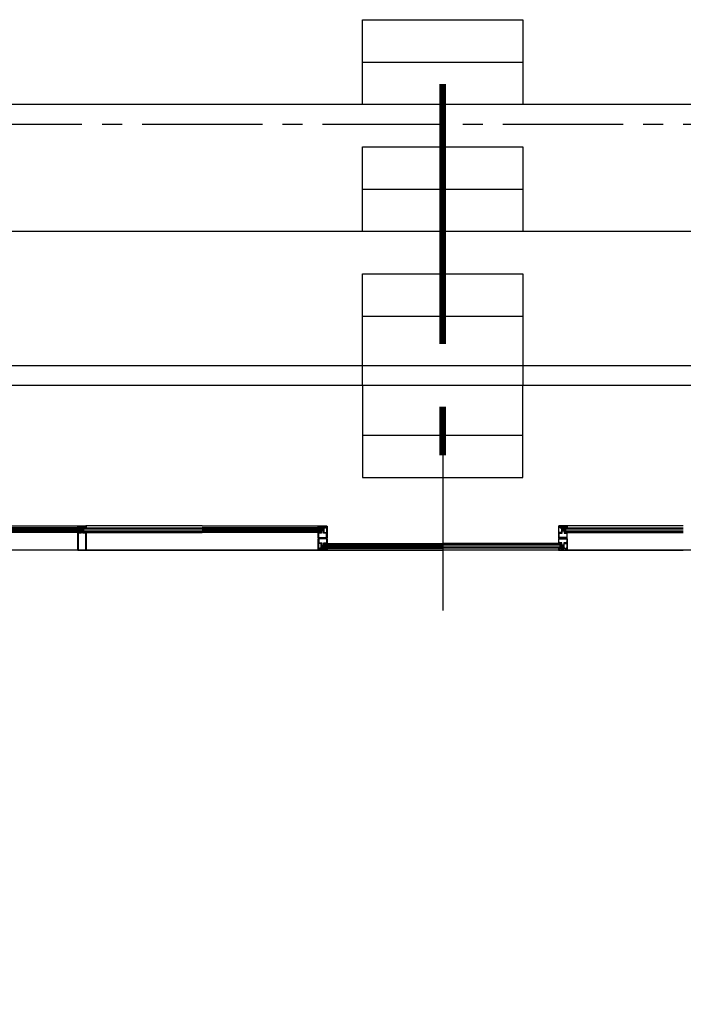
# Model space of a CAD drawing. Extents: x 2980 to 201049, y 2980 to 157420.
# Tile 32 of 78: x 105534 to 110500, y 21719 to 29083. Entities that reach past the tile are written whole.
import ezdxf

# ---------------------------------------------------------------- set-up
doc = ezdxf.new("R2010")
doc.units = 0
doc.header["$LTSCALE"] = 1200
doc.header["$PDMODE"] = 1
doc.header["$PDSIZE"] = 200
doc.linetypes.add('CENTER2', pattern=[1.125, 0.75, -0.125, 0.125, -0.125])
doc.layers.add('CIVIEL', color=8, linetype='CONTINUOUS')
doc.layers.add('STRAMIENLIJNEN', color=9, linetype='CENTER2')

msp = doc.modelspace()

# ---------------------------------------------------------------- linework, layer by layer
at = {"layer": 'CIVIEL'}
for p, q in [((108100, 28766.66667), (109300, 28766.66667)), ((156830, 28450), (97900, 28450)), ((108100, 27816.66667), (109300, 27816.66667)), ((156830, 27500), (97900, 27500)), ((108100, 26866.66667), (109300, 26866.66667)), ((125150, 26495), (97900, 26495)), ((125002, 26347), (97900, 26347)), ((108700, 26029), (108700, 24664)), ((108100, 25975.33333), (109300, 25975.33333)), ((105100, 25298), (105970.75, 25298)), ((105967.70952, 25283.5), (105100, 25283.5)), ((105988.85, 25277.6), (105988.85, 25283)), ((105988.85, 25249), (105988.85, 25277.6)), ((105988.85, 25277.6), (105990.85, 25277.6)), ((105990.85, 25277.6), (105991.35, 25277.05833)), ((105991.35, 25277.05833), (105990.85, 25276.51667)), ((105990.85, 25276.51667), (105991.35, 25275.975)), ((105991.35, 25275.975), (105990.85, 25275.43333)), ((105990.85, 25275.43333), (105991.35, 25274.89167)), ((105991.35, 25274.89167), (105990.85, 25274.35)), ((105993.85, 25276.6), (105994.35, 25277.6)), ((105994.35, 25276.6), (105993.85, 25276.6)), ((105994.35, 25277.6), (105997.75, 25277.6)), ((105994.35, 25274.35), (105994.35, 25276.6)), ((105997.75, 25277.6), (105997, 25277.1875)), ((105997, 25277.1875), (105997.75, 25276.775)), ((105997.75, 25276.775), (105997, 25276.3625)), ((105997, 25276.3625), (105997.75, 25275.95)), ((105997.75, 25275.95), (105997, 25275.5375)), ((105997, 25275.5375), (105997.75, 25275.125)), ((105997.75, 25275.125), (105997, 25274.7125)), ((105997, 25274.7125), (105997.75, 25274.3)), ((105997.75, 25274.3), (105997, 25273.8875)), ((105997, 25273.8875), (105997.75, 25273.475)), ((105997.75, 25273.475), (105997, 25273.0625)), ((105997, 25273.0625), (105997.75, 25272.65)), ((105997.75, 25272.65), (105997, 25272.2375)), ((105997, 25272.2375), (105997.75, 25271.825)), ((105997.75, 25271.825), (105997, 25271.4125)), ((105997, 25271.4125), (105997.75, 25271)), ((105997.75, 25271), (105997, 25270.5875)), ((105997, 25270.5875), (105997.75, 25270.175)), ((105997.75, 25270.175), (105997, 25269.7625)), ((105997, 25269.7625), (105997.75, 25269.35)), ((105997.75, 25269.35), (105997, 25268.9375)), ((105997, 25268.9375), (105997.75, 25268.525)), ((105997.75, 25268.525), (105997, 25268.1125)), ((105997, 25268.1125), (105997.75, 25267.7)), ((105997.75, 25267.7), (105997, 25267.2875)), ((105997, 25267.2875), (105997.75, 25266.875)), ((105997.75, 25266.875), (105997, 25266.4625)), ((105997, 25266.4625), (105997.75, 25266.05)), ((106003, 25277.1875), (106002.25, 25277.6)), ((106002.25, 25277.6), (106005.65, 25277.6)), ((106002.25, 25276.775), (106003, 25277.1875)), ((106003, 25276.3625), (106002.25, 25276.775)), ((106002.25, 25275.95), (106003, 25276.3625)), ((106003, 25275.5375), (106002.25, 25275.95)), ((106002.25, 25275.125), (106003, 25275.5375)), ((106003, 25274.7125), (106002.25, 25275.125)), ((106002.25, 25274.3), (106003, 25274.7125)), ((106003, 25273.8875), (106002.25, 25274.3)), ((106002.25, 25273.475), (106003, 25273.8875)), ((106003, 25273.0625), (106002.25, 25273.475)), ((106002.25, 25272.65), (106003, 25273.0625)), ((106003, 25272.2375), (106002.25, 25272.65)), ((106002.25, 25271.825), (106003, 25272.2375)), ((106003, 25271.4125), (106002.25, 25271.825)), ((106002.25, 25271), (106003, 25271.4125)), ((106003, 25270.5875), (106002.25, 25271)), ((106002.25, 25270.175), (106003, 25270.5875)), ((106003, 25269.7625), (106002.25, 25270.175)), ((106002.25, 25269.35), (106003, 25269.7625)), ((106003, 25268.9375), (106002.25, 25269.35)), ((106002.25, 25268.525), (106003, 25268.9375)), ((106003, 25268.1125), (106002.25, 25268.525)), ((106002.25, 25267.7), (106003, 25268.1125)), ((106003, 25267.2875), (106002.25, 25267.7)), ((106002.25, 25266.875), (106003, 25267.2875)), ((106003, 25266.4625), (106002.25, 25266.875)), ((106002.25, 25266.05), (106003, 25266.4625)), ((106005.65, 25277.6), (106006.15, 25276.6)), ((106006.15, 25276.6), (106005.65, 25276.6)), ((106005.65, 25276.6), (106005.65, 25274.35)), ((106008.65, 25277.05833), (106009.15, 25277.6)), ((106009.15, 25276.51667), (106008.65, 25277.05833)), ((106008.65, 25275.975), (106009.15, 25276.51667)), ((106009.15, 25275.43333), (106008.65, 25275.975)), ((106008.65, 25274.89167), (106009.15, 25275.43333)), ((106009.15, 25274.35), (106008.65, 25274.89167)), ((106009.15, 25277.6), (106011.15, 25277.6)), ((106011.15, 25277.6), (106011.15, 25283)), ((106011.15, 25277.6), (106011.15, 25249)), ((106016.5, 25279), (106016.5, 25280)), ((106900, 25298), (106029.25, 25298)), ((106032.29048, 25283.5), (106900, 25283.5)), ((106900, 25298), (107770.75, 25298)), ((107767.70952, 25283.5), (106900, 25283.5)), ((107788.85, 25277.6), (107788.85, 25283)), ((107788.85, 25249), (107788.85, 25277.6)), ((107788.85, 25277.6), (107790.85, 25277.6)), ((107790.85, 25277.6), (107791.35, 25277.05833)), ((107791.35, 25277.05833), (107790.85, 25276.51667)), ((107790.85, 25276.51667), (107791.35, 25275.975)), ((107791.35, 25275.975), (107790.85, 25275.43333)), ((107790.85, 25275.43333), (107791.35, 25274.89167)), ((107791.35, 25274.89167), (107790.85, 25274.35)), ((107793.85, 25276.6), (107794.35, 25277.6)), ((107794.35, 25276.6), (107793.85, 25276.6)), ((107794.35, 25277.6), (107797.75, 25277.6)), ((107794.35, 25274.35), (107794.35, 25276.6)), ((107797.75, 25277.6), (107797, 25277.1875)), ((107797, 25277.1875), (107797.75, 25276.775)), ((107797.75, 25276.775), (107797, 25276.3625)), ((107797, 25276.3625), (107797.75, 25275.95)), ((107797.75, 25275.95), (107797, 25275.5375)), ((107797, 25275.5375), (107797.75, 25275.125)), ((107797.75, 25275.125), (107797, 25274.7125)), ((107797, 25274.7125), (107797.75, 25274.3)), ((107797.75, 25274.3), (107797, 25273.8875)), ((107797, 25273.8875), (107797.75, 25273.475)), ((107797.75, 25273.475), (107797, 25273.0625)), ((107797, 25273.0625), (107797.75, 25272.65)), ((107797.75, 25272.65), (107797, 25272.2375)), ((107797, 25272.2375), (107797.75, 25271.825)), ((107797.75, 25271.825), (107797, 25271.4125)), ((107797, 25271.4125), (107797.75, 25271)), ((107797.75, 25271), (107797, 25270.5875)), ((107797, 25270.5875), (107797.75, 25270.175)), ((107797.75, 25270.175), (107797, 25269.7625)), ((107797, 25269.7625), (107797.75, 25269.35)), ((107797.75, 25269.35), (107797, 25268.9375)), ((107797, 25268.9375), (107797.75, 25268.525)), ((107797.75, 25268.525), (107797, 25268.1125)), ((107797, 25268.1125), (107797.75, 25267.7)), ((107797.75, 25267.7), (107797, 25267.2875)), ((107797, 25267.2875), (107797.75, 25266.875)), ((107797.75, 25266.875), (107797, 25266.4625)), ((107797, 25266.4625), (107797.75, 25266.05)), ((107803, 25277.1875), (107802.25, 25277.6)), ((107802.25, 25277.6), (107805.65, 25277.6)), ((107802.25, 25276.775), (107803, 25277.1875)), ((107803, 25276.3625), (107802.25, 25276.775)), ((107802.25, 25275.95), (107803, 25276.3625)), ((107803, 25275.5375), (107802.25, 25275.95)), ((107802.25, 25275.125), (107803, 25275.5375)), ((107803, 25274.7125), (107802.25, 25275.125)), ((107802.25, 25274.3), (107803, 25274.7125)), ((107803, 25273.8875), (107802.25, 25274.3)), ((107802.25, 25273.475), (107803, 25273.8875)), ((107803, 25273.0625), (107802.25, 25273.475)), ((107802.25, 25272.65), (107803, 25273.0625)), ((107803, 25272.2375), (107802.25, 25272.65)), ((107802.25, 25271.825), (107803, 25272.2375)), ((107803, 25271.4125), (107802.25, 25271.825)), ((107802.25, 25271), (107803, 25271.4125)), ((107803, 25270.5875), (107802.25, 25271)), ((107802.25, 25270.175), (107803, 25270.5875)), ((107803, 25269.7625), (107802.25, 25270.175)), ((107802.25, 25269.35), (107803, 25269.7625)), ((107803, 25268.9375), (107802.25, 25269.35)), ((107802.25, 25268.525), (107803, 25268.9375)), ((107803, 25268.1125), (107802.25, 25268.525)), ((107802.25, 25267.7), (107803, 25268.1125)), ((107803, 25267.2875), (107802.25, 25267.7)), ((107802.25, 25266.875), (107803, 25267.2875)), ((107803, 25266.4625), (107802.25, 25266.875)), ((107802.25, 25266.05), (107803, 25266.4625)), ((107805.65, 25277.6), (107806.15, 25276.6)), ((107806.15, 25276.6), (107805.65, 25276.6)), ((107805.65, 25276.6), (107805.65, 25274.35)), ((107808.65, 25277.05833), (107809.15, 25277.6)), ((107809.15, 25276.51667), (107808.65, 25277.05833)), ((107808.65, 25275.975), (107809.15, 25276.51667)), ((107809.15, 25275.43333), (107808.65, 25275.975)), ((107808.65, 25274.89167), (107809.15, 25275.43333)), ((107809.15, 25274.35), (107808.65, 25274.89167)), ((107809.15, 25277.6), (107811.15, 25277.6)), ((107811.15, 25277.6), (107811.15, 25283)), ((107811.15, 25277.6), (107811.15, 25249)), ((109588.85, 25277.6), (109588.85, 25283)), ((109588.85, 25277.6), (109588.85, 25249)), ((109590.85, 25277.6), (109588.85, 25277.6)), ((109591.35, 25277.05833), (109590.85, 25277.6)), ((109590.85, 25276.51667), (109591.35, 25277.05833)), ((109591.35, 25275.975), (109590.85, 25276.51667)), ((109590.85, 25275.43333), (109591.35, 25275.975)), ((109591.35, 25274.89167), (109590.85, 25275.43333)), ((109590.85, 25274.35), (109591.35, 25274.89167)), ((109594.35, 25277.6), (109593.85, 25276.6)), ((109593.85, 25276.6), (109594.35, 25276.6)), ((109597.75, 25277.6), (109594.35, 25277.6)), ((109594.35, 25276.6), (109594.35, 25274.35)), ((109597, 25277.1875), (109597.75, 25277.6)), ((109597.75, 25276.775), (109597, 25277.1875)), ((109597, 25276.3625), (109597.75, 25276.775)), ((109597.75, 25275.95), (109597, 25276.3625)), ((109597, 25275.5375), (109597.75, 25275.95)), ((109597.75, 25275.125), (109597, 25275.5375)), ((109597, 25274.7125), (109597.75, 25275.125)), ((109597.75, 25274.3), (109597, 25274.7125)), ((109597, 25273.8875), (109597.75, 25274.3)), ((109597.75, 25273.475), (109597, 25273.8875)), ((109597, 25273.0625), (109597.75, 25273.475)), ((109597.75, 25272.65), (109597, 25273.0625)), ((109597, 25272.2375), (109597.75, 25272.65)), ((109597.75, 25271.825), (109597, 25272.2375)), ((109597, 25271.4125), (109597.75, 25271.825)), ((109597.75, 25271), (109597, 25271.4125)), ((109597, 25270.5875), (109597.75, 25271)), ((109597.75, 25270.175), (109597, 25270.5875)), ((109597, 25269.7625), (109597.75, 25270.175)), ((109597.75, 25269.35), (109597, 25269.7625)), ((109597, 25268.9375), (109597.75, 25269.35)), ((109597.75, 25268.525), (109597, 25268.9375)), ((109597, 25268.1125), (109597.75, 25268.525)), ((109597.75, 25267.7), (109597, 25268.1125)), ((109597, 25267.2875), (109597.75, 25267.7)), ((109597.75, 25266.875), (109597, 25267.2875)), ((109597, 25266.4625), (109597.75, 25266.875)), ((109597.75, 25266.05), (109597, 25266.4625)), ((109602.25, 25277.6), (109603, 25277.1875)), ((109605.65, 25277.6), (109602.25, 25277.6)), ((109603, 25277.1875), (109602.25, 25276.775)), ((109602.25, 25276.775), (109603, 25276.3625)), ((109603, 25276.3625), (109602.25, 25275.95)), ((109602.25, 25275.95), (109603, 25275.5375)), ((109603, 25275.5375), (109602.25, 25275.125)), ((109602.25, 25275.125), (109603, 25274.7125)), ((109603, 25274.7125), (109602.25, 25274.3)), ((109602.25, 25274.3), (109603, 25273.8875)), ((109603, 25273.8875), (109602.25, 25273.475)), ((109602.25, 25273.475), (109603, 25273.0625)), ((109603, 25273.0625), (109602.25, 25272.65)), ((109602.25, 25272.65), (109603, 25272.2375)), ((109603, 25272.2375), (109602.25, 25271.825)), ((109602.25, 25271.825), (109603, 25271.4125)), ((109603, 25271.4125), (109602.25, 25271)), ((109602.25, 25271), (109603, 25270.5875)), ((109603, 25270.5875), (109602.25, 25270.175)), ((109602.25, 25270.175), (109603, 25269.7625)), ((109603, 25269.7625), (109602.25, 25269.35)), ((109602.25, 25269.35), (109603, 25268.9375)), ((109603, 25268.9375), (109602.25, 25268.525)), ((109602.25, 25268.525), (109603, 25268.1125)), ((109603, 25268.1125), (109602.25, 25267.7)), ((109602.25, 25267.7), (109603, 25267.2875)), ((109603, 25267.2875), (109602.25, 25266.875)), ((109602.25, 25266.875), (109603, 25266.4625)), ((109603, 25266.4625), (109602.25, 25266.05)), ((109606.15, 25276.6), (109605.65, 25277.6)), ((109605.65, 25276.6), (109606.15, 25276.6)), ((109605.65, 25274.35), (109605.65, 25276.6)), ((109609.15, 25277.6), (109608.65, 25277.05833)), ((109608.65, 25277.05833), (109609.15, 25276.51667)), ((109609.15, 25276.51667), (109608.65, 25275.975)), ((109608.65, 25275.975), (109609.15, 25275.43333)), ((109609.15, 25275.43333), (109608.65, 25274.89167)), ((109608.65, 25274.89167), (109609.15, 25274.35)), ((109611.15, 25277.6), (109609.15, 25277.6)), ((109611.15, 25277.6), (109611.15, 25283)), ((109611.15, 25249), (109611.15, 25277.6)), ((110500, 25298), (109629.25, 25298)), ((109632.29048, 25283.5), (110500, 25283.5)), ((105968.25, 25249), (105100, 25249)), ((105968.25, 25115.6), (105968.25, 25249)), ((105968.25, 25249), (105970.25, 25249)), ((105970.25, 25249), (105970.75, 25248.45833)), ((105970.75, 25248.45833), (105970.25, 25247.91667)), ((105970.25, 25247.91667), (105970.75, 25247.375)), ((105970.75, 25247.375), (105970.25, 25246.83333)), ((105970.25, 25246.83333), (105970.75, 25246.29167)), ((105970.75, 25246.29167), (105970.25, 25245.75)), ((105973.25, 25248), (105973.75, 25249)), ((105973.75, 25248), (105973.25, 25248)), ((105973.75, 25249), (105988.85, 25249)), ((105973.75, 25245.75), (105973.75, 25248)), ((106011.15, 25249), (106026.25, 25249)), ((106026.25, 25249), (106026.75, 25248)), ((106026.75, 25248), (106026.25, 25248)), ((106026.25, 25248), (106026.25, 25245.75)), ((106029.25, 25248.45833), (106029.75, 25249)), ((106029.75, 25247.91667), (106029.25, 25248.45833)), ((106029.25, 25247.375), (106029.75, 25247.91667)), ((106029.75, 25246.83333), (106029.25, 25247.375)), ((106029.25, 25246.29167), (106029.75, 25246.83333)), ((106029.75, 25245.75), (106029.25, 25246.29167)), ((106029.75, 25249), (106031.75, 25249)), ((106031.75, 25249), (106900, 25249)), ((106031.75, 25249), (106031.75, 25115.6)), ((107768.25, 25249), (106900, 25249)), ((107768.25, 25209.3), (107768.25, 25249)), ((107768.25, 25249), (107770.25, 25249)), ((107831.75, 25209.3), (107768.25, 25209.3)), ((107770.25, 25249), (107770.75, 25248.45833)), ((107770.75, 25248.45833), (107770.25, 25247.91667)), ((107770.25, 25247.91667), (107770.75, 25247.375)), ((107770.75, 25247.375), (107770.25, 25246.83333)), ((107770.25, 25246.83333), (107770.75, 25246.29167)), ((107770.75, 25246.29167), (107770.25, 25245.75)), ((107770.25, 25204.3), (107833.75, 25204.3)), ((107770.25, 25164.6), (107770.25, 25204.3)), ((107773.25, 25248), (107773.75, 25249)), ((107773.75, 25248), (107773.25, 25248)), ((107773.75, 25249), (107788.85, 25249)), ((107773.75, 25245.75), (107773.75, 25248)), ((107811.15, 25249), (107826.25, 25249)), ((107826.25, 25249), (107826.75, 25248)), ((107826.75, 25248), (107826.25, 25248)), ((107826.25, 25248), (107826.25, 25245.75)), ((107829.25, 25248.45833), (107829.75, 25249)), ((107829.75, 25247.91667), (107829.25, 25248.45833)), ((107829.25, 25247.375), (107829.75, 25247.91667)), ((107829.75, 25246.83333), (107829.25, 25247.375)), ((107829.25, 25246.29167), (107829.75, 25246.83333)), ((107829.75, 25245.75), (107829.25, 25246.29167)), ((107829.75, 25249), (107831.75, 25249)), ((107831.75, 25249), (107831.75, 25209.3)), ((107833.75, 25204.3), (107833.75, 25164.6)), ((109629.75, 25204.3), (109566.25, 25204.3)), ((109566.25, 25204.3), (109566.25, 25164.6)), ((109568.25, 25249), (109568.25, 25209.3)), ((109570.25, 25249), (109568.25, 25249)), ((109568.25, 25209.3), (109631.75, 25209.3)), ((109570.75, 25248.45833), (109570.25, 25249)), ((109570.25, 25247.91667), (109570.75, 25248.45833)), ((109570.75, 25247.375), (109570.25, 25247.91667)), ((109570.25, 25246.83333), (109570.75, 25247.375)), ((109570.75, 25246.29167), (109570.25, 25246.83333)), ((109570.25, 25245.75), (109570.75, 25246.29167)), ((109573.75, 25249), (109573.25, 25248)), ((109573.25, 25248), (109573.75, 25248)), ((109588.85, 25249), (109573.75, 25249)), ((109573.75, 25248), (109573.75, 25245.75)), ((109626.25, 25249), (109611.15, 25249)), ((109626.75, 25248), (109626.25, 25249)), ((109626.25, 25248), (109626.75, 25248)), ((109626.25, 25245.75), (109626.25, 25248)), ((109629.75, 25249), (109629.25, 25248.45833)), ((109629.25, 25248.45833), (109629.75, 25247.91667)), ((109629.75, 25247.91667), (109629.25, 25247.375)), ((109629.25, 25247.375), (109629.75, 25246.83333)), ((109629.75, 25246.83333), (109629.25, 25246.29167)), ((109629.25, 25246.29167), (109629.75, 25245.75)), ((109631.75, 25249), (109629.75, 25249)), ((109629.75, 25164.6), (109629.75, 25204.3)), ((109631.75, 25209.3), (109631.75, 25249)), ((109631.75, 25249), (110500, 25249)), ((106031.75, 25115.6), (105100, 25115.6)), ((105968.25, 25115.6), (106900, 25115.6)), ((106031.75, 25115.6), (105968.25, 25115.6)), ((106900, 25115.6), (107772.75, 25115.6)), ((107833.75, 25115.6), (106900, 25115.6)), ((107772.25, 25164.6), (107770.25, 25164.6)), ((107770.25, 25115.6), (108700, 25115.6)), ((107772.25, 25167.85), (107772.75, 25167.30833)), ((107772.75, 25167.30833), (107772.25, 25166.76667)), ((107772.25, 25166.76667), (107772.75, 25166.225)), ((107772.75, 25166.225), (107772.25, 25165.68333)), ((107772.25, 25165.68333), (107772.75, 25165.14167)), ((107772.75, 25165.14167), (107772.25, 25164.6)), ((107775.25, 25165.6), (107775.75, 25165.6)), ((107775.75, 25164.6), (107775.25, 25165.6)), ((107775.75, 25165.6), (107775.75, 25167.85)), ((107790.85, 25164.6), (107775.75, 25164.6)), ((107790.85, 25136), (107790.85, 25164.6)), ((107790.85, 25136), (107790.85, 25130.6)), ((107792.85, 25136), (107790.85, 25136)), ((107792.85, 25139.25), (107793.35, 25138.70833)), ((107793.35, 25138.70833), (107792.85, 25138.16667)), ((107792.85, 25138.16667), (107793.35, 25137.625)), ((107793.35, 25137.625), (107792.85, 25137.08333)), ((107792.85, 25137.08333), (107793.35, 25136.54167)), ((107793.35, 25136.54167), (107792.85, 25136)), ((107795.85, 25137), (107796.35, 25137)), ((107796.35, 25136), (107795.85, 25137)), ((107796.35, 25137), (107796.35, 25139.25)), ((107799.75, 25136), (107796.35, 25136)), ((107799.75, 25147.55), (107799, 25147.1375)), ((107799, 25147.1375), (107799.75, 25146.725)), ((107799.75, 25146.725), (107799, 25146.3125)), ((107799, 25146.3125), (107799.75, 25145.9)), ((107799.75, 25145.9), (107799, 25145.4875)), ((107799, 25145.4875), (107799.75, 25145.075)), ((107799.75, 25145.075), (107799, 25144.6625)), ((107799, 25144.6625), (107799.75, 25144.25)), ((107799.75, 25144.25), (107799, 25143.8375)), ((107799, 25143.8375), (107799.75, 25143.425)), ((107799.75, 25143.425), (107799, 25143.0125)), ((107799, 25143.0125), (107799.75, 25142.6)), ((107799.75, 25142.6), (107799, 25142.1875)), ((107799, 25142.1875), (107799.75, 25141.775)), ((107799.75, 25141.775), (107799, 25141.3625)), ((107799, 25141.3625), (107799.75, 25140.95)), ((107799.75, 25140.95), (107799, 25140.5375)), ((107799, 25140.5375), (107799.75, 25140.125)), ((107799.75, 25140.125), (107799, 25139.7125)), ((107799, 25139.7125), (107799.75, 25139.3)), ((107799.75, 25139.3), (107799, 25138.8875)), ((107799, 25138.8875), (107799.75, 25138.475)), ((107799.75, 25138.475), (107799, 25138.0625)), ((107799, 25138.0625), (107799.75, 25137.65)), ((107799.75, 25137.65), (107799, 25137.2375)), ((107799, 25137.2375), (107799.75, 25136.825)), ((107799.75, 25136.825), (107799, 25136.4125)), ((107799, 25136.4125), (107799.75, 25136)), ((107805, 25147.1375), (107804.25, 25147.55)), ((107804.25, 25146.725), (107805, 25147.1375)), ((107805, 25146.3125), (107804.25, 25146.725)), ((107804.25, 25145.9), (107805, 25146.3125)), ((107805, 25145.4875), (107804.25, 25145.9)), ((107804.25, 25145.075), (107805, 25145.4875)), ((107805, 25144.6625), (107804.25, 25145.075)), ((107804.25, 25144.25), (107805, 25144.6625)), ((107805, 25143.8375), (107804.25, 25144.25)), ((107804.25, 25143.425), (107805, 25143.8375)), ((107805, 25143.0125), (107804.25, 25143.425)), ((107804.25, 25142.6), (107805, 25143.0125)), ((107805, 25142.1875), (107804.25, 25142.6)), ((107804.25, 25141.775), (107805, 25142.1875)), ((107805, 25141.3625), (107804.25, 25141.775)), ((107804.25, 25140.95), (107805, 25141.3625)), ((107805, 25140.5375), (107804.25, 25140.95)), ((107804.25, 25140.125), (107805, 25140.5375)), ((107805, 25139.7125), (107804.25, 25140.125)), ((107804.25, 25139.3), (107805, 25139.7125)), ((107805, 25138.8875), (107804.25, 25139.3)), ((107804.25, 25138.475), (107805, 25138.8875)), ((107805, 25138.0625), (107804.25, 25138.475)), ((107804.25, 25137.65), (107805, 25138.0625)), ((107805, 25137.2375), (107804.25, 25137.65)), ((107804.25, 25136.825), (107805, 25137.2375)), ((107805, 25136.4125), (107804.25, 25136.825)), ((107804.25, 25136), (107805, 25136.4125)), ((107807.65, 25136), (107804.25, 25136)), ((107807.65, 25139.25), (107807.65, 25137)), ((107808.15, 25137), (107807.65, 25136)), ((107807.65, 25137), (107808.15, 25137)), ((107810.65, 25138.70833), (107811.15, 25139.25)), ((107811.15, 25138.16667), (107810.65, 25138.70833)), ((107810.65, 25137.625), (107811.15, 25138.16667)), ((107811.15, 25137.08333), (107810.65, 25137.625)), ((107810.65, 25136.54167), (107811.15, 25137.08333)), ((107811.15, 25136), (107810.65, 25136.54167)), ((107813.15, 25136), (107811.15, 25136)), ((107813.15, 25164.6), (107813.15, 25136)), ((107828.25, 25164.6), (107813.15, 25164.6)), ((107813.15, 25136), (107813.15, 25130.6)), ((107828.25, 25167.85), (107828.25, 25165.6)), ((107828.75, 25165.6), (107828.25, 25164.6)), ((107828.25, 25165.6), (107828.75, 25165.6)), ((107831.25, 25167.30833), (107831.75, 25167.85)), ((107831.75, 25166.76667), (107831.25, 25167.30833)), ((107831.25, 25166.225), (107831.75, 25166.76667)), ((107831.75, 25165.68333), (107831.25, 25166.225)), ((107831.25, 25165.14167), (107831.75, 25165.68333)), ((107831.75, 25164.6), (107831.25, 25165.14167)), ((107833.75, 25164.6), (107831.75, 25164.6)), ((107833.75, 25164.6), (108700, 25164.6)), ((107834.29048, 25130.1), (108700, 25130.1)), ((109566.25, 25164.6), (108700, 25164.6)), ((109565.70952, 25130.1), (108700, 25130.1)), ((109629.75, 25115.6), (108700, 25115.6)), ((109566.25, 25164.6), (109568.25, 25164.6)), ((109566.25, 25115.6), (110500, 25115.6)), ((109568.75, 25167.30833), (109568.25, 25167.85)), ((109568.25, 25166.76667), (109568.75, 25167.30833)), ((109568.75, 25166.225), (109568.25, 25166.76667)), ((109568.25, 25165.68333), (109568.75, 25166.225)), ((109568.75, 25165.14167), (109568.25, 25165.68333)), ((109568.25, 25164.6), (109568.75, 25165.14167)), ((109571.75, 25165.6), (109571.25, 25165.6)), ((109571.25, 25165.6), (109571.75, 25164.6)), ((109571.75, 25167.85), (109571.75, 25165.6)), ((109571.75, 25164.6), (109586.85, 25164.6)), ((109586.85, 25164.6), (109586.85, 25136)), ((109586.85, 25136), (109588.85, 25136)), ((109586.85, 25136), (109586.85, 25130.6)), ((109589.35, 25138.70833), (109588.85, 25139.25)), ((109588.85, 25138.16667), (109589.35, 25138.70833)), ((109589.35, 25137.625), (109588.85, 25138.16667)), ((109588.85, 25137.08333), (109589.35, 25137.625)), ((109589.35, 25136.54167), (109588.85, 25137.08333)), ((109588.85, 25136), (109589.35, 25136.54167)), ((109592.35, 25137), (109591.85, 25137)), ((109591.85, 25137), (109592.35, 25136)), ((109592.35, 25139.25), (109592.35, 25137)), ((109592.35, 25136), (109595.75, 25136)), ((109595, 25147.1375), (109595.75, 25147.55)), ((109595.75, 25146.725), (109595, 25147.1375)), ((109595, 25146.3125), (109595.75, 25146.725)), ((109595.75, 25145.9), (109595, 25146.3125)), ((109595, 25145.4875), (109595.75, 25145.9)), ((109595.75, 25145.075), (109595, 25145.4875)), ((109595, 25144.6625), (109595.75, 25145.075)), ((109595.75, 25144.25), (109595, 25144.6625)), ((109595, 25143.8375), (109595.75, 25144.25)), ((109595.75, 25143.425), (109595, 25143.8375)), ((109595, 25143.0125), (109595.75, 25143.425)), ((109595.75, 25142.6), (109595, 25143.0125)), ((109595, 25142.1875), (109595.75, 25142.6)), ((109595.75, 25141.775), (109595, 25142.1875)), ((109595, 25141.3625), (109595.75, 25141.775)), ((109595.75, 25140.95), (109595, 25141.3625)), ((109595, 25140.5375), (109595.75, 25140.95)), ((109595.75, 25140.125), (109595, 25140.5375)), ((109595, 25139.7125), (109595.75, 25140.125)), ((109595.75, 25139.3), (109595, 25139.7125)), ((109595, 25138.8875), (109595.75, 25139.3)), ((109595.75, 25138.475), (109595, 25138.8875)), ((109595, 25138.0625), (109595.75, 25138.475)), ((109595.75, 25137.65), (109595, 25138.0625)), ((109595, 25137.2375), (109595.75, 25137.65)), ((109595.75, 25136.825), (109595, 25137.2375)), ((109595, 25136.4125), (109595.75, 25136.825)), ((109595.75, 25136), (109595, 25136.4125)), ((109600.25, 25147.55), (109601, 25147.1375)), ((109601, 25147.1375), (109600.25, 25146.725)), ((109600.25, 25146.725), (109601, 25146.3125)), ((109601, 25146.3125), (109600.25, 25145.9)), ((109600.25, 25145.9), (109601, 25145.4875)), ((109601, 25145.4875), (109600.25, 25145.075)), ((109600.25, 25145.075), (109601, 25144.6625)), ((109601, 25144.6625), (109600.25, 25144.25)), ((109600.25, 25144.25), (109601, 25143.8375)), ((109601, 25143.8375), (109600.25, 25143.425)), ((109600.25, 25143.425), (109601, 25143.0125)), ((109601, 25143.0125), (109600.25, 25142.6)), ((109600.25, 25142.6), (109601, 25142.1875)), ((109601, 25142.1875), (109600.25, 25141.775)), ((109600.25, 25141.775), (109601, 25141.3625)), ((109601, 25141.3625), (109600.25, 25140.95)), ((109600.25, 25140.95), (109601, 25140.5375)), ((109601, 25140.5375), (109600.25, 25140.125)), ((109600.25, 25140.125), (109601, 25139.7125)), ((109601, 25139.7125), (109600.25, 25139.3)), ((109600.25, 25139.3), (109601, 25138.8875)), ((109601, 25138.8875), (109600.25, 25138.475)), ((109600.25, 25138.475), (109601, 25138.0625)), ((109601, 25138.0625), (109600.25, 25137.65)), ((109600.25, 25137.65), (109601, 25137.2375)), ((109601, 25137.2375), (109600.25, 25136.825)), ((109600.25, 25136.825), (109601, 25136.4125)), ((109601, 25136.4125), (109600.25, 25136)), ((109600.25, 25136), (109603.65, 25136)), ((109603.65, 25137), (109603.65, 25139.25)), ((109603.65, 25136), (109604.15, 25137)), ((109604.15, 25137), (109603.65, 25137)), ((109607.15, 25139.25), (109606.65, 25138.70833)), ((109606.65, 25138.70833), (109607.15, 25138.16667)), ((109607.15, 25138.16667), (109606.65, 25137.625)), ((109606.65, 25137.625), (109607.15, 25137.08333)), ((109607.15, 25137.08333), (109606.65, 25136.54167)), ((109606.65, 25136.54167), (109607.15, 25136)), ((109607.15, 25136), (109609.15, 25136)), ((109609.15, 25164.6), (109624.25, 25164.6)), ((109609.15, 25136), (109609.15, 25164.6)), ((109609.15, 25136), (109609.15, 25130.6)), ((109624.25, 25165.6), (109624.25, 25167.85)), ((109624.25, 25164.6), (109624.75, 25165.6)), ((109624.75, 25165.6), (109624.25, 25165.6)), ((109627.75, 25167.85), (109627.25, 25167.30833)), ((109627.25, 25167.30833), (109627.75, 25166.76667)), ((109627.75, 25166.76667), (109627.25, 25166.225)), ((109627.25, 25166.225), (109627.75, 25165.68333)), ((109627.75, 25165.68333), (109627.25, 25165.14167)), ((109627.25, 25165.14167), (109627.75, 25164.6)), ((110500, 25115.6), (109627.25, 25115.6)), ((109627.75, 25164.6), (109629.75, 25164.6))]:
    msp.add_line(p, q, dxfattribs=at)
for points in [[(108100, 28450), (108100, 29083.33333), (109300, 29083.33333), (109300, 28450)], [(108100, 27500), (108100, 28133.33333), (109300, 28133.33333), (109300, 27500)], [(108100, 26347), (108100, 27183.33333), (109300, 27183.33333), (109300, 26347)], [(108100, 26347), (108100, 25658.66667), (109300, 25658.66667), (109300, 26347)], [(105100, 25272), (105983.5, 25272), (105983.5, 25280), (105100, 25280)], [(105100, 25254), (105983.5, 25254), (105983.5, 25260), (105100, 25260)], [(106900, 25272), (106016.5, 25272), (106016.5, 25280), (106900, 25280)], [(106900, 25254), (106016.5, 25254), (106016.5, 25260), (106900, 25260)], [(106900, 25272), (107783.5, 25272), (107783.5, 25280), (106900, 25280)], [(106900, 25254), (107783.5, 25254), (107783.5, 25260), (106900, 25260)], [(110500, 25272), (109616.5, 25272), (109616.5, 25280), (110500, 25280)], [(110500, 25254), (109616.5, 25254), (109616.5, 25260), (110500, 25260)], [(108700, 25159.6), (107818.5, 25159.6), (107818.5, 25153.6), (108700, 25153.6)], [(108700, 25141.6), (107818.5, 25141.6), (107818.5, 25133.6), (108700, 25133.6)], [(108700, 25159.6), (109581.5, 25159.6), (109581.5, 25153.6), (108700, 25153.6)], [(108700, 25141.6), (109581.5, 25141.6), (109581.5, 25133.6), (108700, 25133.6)]]:
    msp.add_lwpolyline(points, dxfattribs=at)
at = {"layer": 'CIVIEL', "const_width": 50}
for points in [[(108700, 26658.88754), (108700, 28602.72408)], [(108700, 25824.08856), (108700, 26188.75523)]]:
    msp.add_lwpolyline(points, dxfattribs=at)
at = {"layer": 'CIVIEL'}
for points in [[(105978.72305, 25280.30462), (105978.72305, 25280.30462, -0.4142135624), (105978.8428, 25280.63727), (105981.40498, 25281.843), (105981.40498, 25282), (105979.97719, 25282), (105975.86555, 25280.06511, -0.4142135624), (105975.20024, 25280.30462), (105975.20024, 25280.30462, -0.4142135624), (105975.32, 25280.63727), (105977.80298, 25281.80573, 0.8963954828), (105977.7707, 25281.89975), (105969.50442, 25280.03797, -0.4142135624), (105968.90678, 25280.41589), (105968.87382, 25280.56222, -0.4142135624), (105968.9494, 25280.68175), (105972.64234, 25281.5135), (105972.64234, 25281.75), (105970.62313, 25281.75), (105963.01466, 25280.03637, -0.8693059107), (105962.73474, 25280.77748), (105967.70952, 25283.5), (105968.25, 25283.5, 0.4142135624), (105968.75, 25283), (105974.75, 25283), (105974.75, 25284.25), (105973.78986, 25284.25), (105973.78986, 25284.62065), (105974.75, 25285.7032), (105978.75, 25285.7032), (105979.71014, 25284.62065), (105979.71014, 25284.25), (105978.75, 25284.25), (105978.75, 25283), (105983.5, 25283), (105983.5, 25282), (105979.38836, 25280.06511, -0.4142135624)], [(106031.75, 25283.5, -0.4142135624), (106031.25, 25283), (106031.16956, 25283, -0.3394542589), (106030.6866, 25283.37059), (106030.25, 25285, -1), (106030.25, 25288), (106030.25, 25295, 0.4142135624), (106028.75, 25296.5), (105971.25, 25296.5, 0.4142135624), (105969.75, 25295), (105969.75, 25288, -1), (105969.75, 25285), (105969.3134, 25283.37059, -0.3394542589), (105968.83044, 25283), (105968.75, 25283, -0.4142135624), (105968.25, 25283.5), (105968.25, 25295.5, -0.4142135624), (105970.75, 25298), (106029.25, 25298, -0.4142135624), (106031.75, 25295.5)], [(106020.75, 25283), (106020.75, 25284), (106019.75, 25284), (106019.75, 25286), (106026.75, 25286), (106026.75, 25284), (106025.75, 25284), (106025.75, 25283), (106030.32977, 25283, 0.493145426), (106030.66784, 25283.44059), (106030.25, 25285, -0.767326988), (106029.5, 25287.79904), (106028.58245, 25291.22339, 0.7103886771), (106024.6286, 25291.51519, 0.4075403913), (106024.878, 25290.86221, -0.8043780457), (106024.25, 25288), (106017.75, 25288), (106017.75, 25285.6099, -0.4732848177), (106017.15194, 25285.11961), (106006, 25286), (105994, 25286), (105982.84806, 25285.11961, -0.4732848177), (105982.25, 25285.6099), (105982.25, 25288), (105975.75, 25288, -0.8043780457), (105975.122, 25290.86221, 0.4075403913), (105975.3714, 25291.51519, 0.7103886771), (105971.41755, 25291.22339), (105970.5, 25287.79904, -0.767326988), (105969.75, 25285), (105969.33216, 25283.44059, 0.493145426), (105969.67023, 25283), (105974.25, 25283), (105974.25, 25284), (105973.25, 25284), (105973.25, 25286), (105980.25, 25286), (105980.25, 25284), (105979.25, 25284), (105979.25, 25283)], [(106021.27695, 25280.30462), (106021.27695, 25280.30462, 0.4142135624), (106021.1572, 25280.63727), (106018.59502, 25281.843), (106018.59502, 25282), (106020.02281, 25282), (106024.13445, 25280.06511, 0.4142135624), (106024.79976, 25280.30462), (106024.79976, 25280.30462, 0.4142135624), (106024.68, 25280.63727), (106022.19702, 25281.80573, -0.8963954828), (106022.2293, 25281.89975), (106030.49558, 25280.03797, 0.4142135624), (106031.09322, 25280.41589), (106031.12618, 25280.56222, 0.4142135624), (106031.0506, 25280.68175), (106027.35766, 25281.5135), (106027.35766, 25281.75), (106029.37687, 25281.75), (106036.98534, 25280.03637, 0.8693059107), (106037.26526, 25280.77748), (106032.29048, 25283.5), (106031.75, 25283.5, -0.4142135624), (106031.25, 25283), (106025.25, 25283), (106025.25, 25284.25), (106026.21014, 25284.25), (106026.21014, 25284.62065), (106025.25, 25285.7032), (106021.25, 25285.7032), (106020.28986, 25284.62065), (106020.28986, 25284.25), (106021.25, 25284.25), (106021.25, 25283), (106016.5, 25283), (106016.5, 25282), (106020.61164, 25280.06511, 0.4142135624)], [(107778.72305, 25280.30462), (107778.72305, 25280.30462, -0.4142135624), (107778.8428, 25280.63727), (107781.40498, 25281.843), (107781.40498, 25282), (107779.97719, 25282), (107775.86555, 25280.06511, -0.4142135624), (107775.20024, 25280.30462), (107775.20024, 25280.30462, -0.4142135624), (107775.32, 25280.63727), (107777.80298, 25281.80573, 0.8963954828), (107777.7707, 25281.89975), (107769.50442, 25280.03797, -0.4142135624), (107768.90678, 25280.41589), (107768.87382, 25280.56222, -0.4142135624), (107768.9494, 25280.68175), (107772.64234, 25281.5135), (107772.64234, 25281.75), (107770.62313, 25281.75), (107763.01466, 25280.03637, -0.8693059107), (107762.73474, 25280.77748), (107767.70952, 25283.5), (107768.25, 25283.5, 0.4142135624), (107768.75, 25283), (107774.75, 25283), (107774.75, 25284.25), (107773.78986, 25284.25), (107773.78986, 25284.62065), (107774.75, 25285.7032), (107778.75, 25285.7032), (107779.71014, 25284.62065), (107779.71014, 25284.25), (107778.75, 25284.25), (107778.75, 25283), (107783.5, 25283), (107783.5, 25282), (107779.38836, 25280.06511, -0.4142135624)], [(107831.75, 25283.5, -0.4142135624), (107831.25, 25283), (107831.16956, 25283, -0.3394542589), (107830.6866, 25283.37059), (107830.25, 25285, -1), (107830.25, 25288), (107830.25, 25295, 0.4142135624), (107828.75, 25296.5), (107771.25, 25296.5, 0.4142135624), (107769.75, 25295), (107769.75, 25288, -1), (107769.75, 25285), (107769.3134, 25283.37059, -0.3394542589), (107768.83044, 25283), (107768.75, 25283, -0.4142135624), (107768.25, 25283.5), (107768.25, 25295.5, -0.4142135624), (107770.75, 25298), (107829.25, 25298, -0.4142135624), (107831.75, 25295.5)], [(107820.75, 25283), (107820.75, 25284), (107819.75, 25284), (107819.75, 25286), (107826.75, 25286), (107826.75, 25284), (107825.75, 25284), (107825.75, 25283), (107830.32977, 25283, 0.493145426), (107830.66784, 25283.44059), (107830.25, 25285, -0.767326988), (107829.5, 25287.79904), (107828.58245, 25291.22339, 0.7103886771), (107824.6286, 25291.51519, 0.4075403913), (107824.878, 25290.86221, -0.8043780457), (107824.25, 25288), (107817.75, 25288), (107817.75, 25285.6099, -0.4732848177), (107817.15194, 25285.11961), (107806, 25286), (107794, 25286), (107782.84806, 25285.11961, -0.4732848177), (107782.25, 25285.6099), (107782.25, 25288), (107775.75, 25288, -0.8043780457), (107775.122, 25290.86221, 0.4075403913), (107775.3714, 25291.51519, 0.7103886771), (107771.41755, 25291.22339), (107770.5, 25287.79904, -0.767326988), (107769.75, 25285), (107769.33216, 25283.44059, 0.493145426), (107769.67023, 25283), (107774.25, 25283), (107774.25, 25284), (107773.25, 25284), (107773.25, 25286), (107780.25, 25286), (107780.25, 25284), (107779.25, 25284), (107779.25, 25283)], [(109568.25, 25283.5, 0.4142135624), (109568.75, 25283), (109568.83044, 25283, 0.3394542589), (109569.3134, 25283.37059), (109569.75, 25285, 1), (109569.75, 25288), (109569.75, 25295, -0.4142135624), (109571.25, 25296.5), (109628.75, 25296.5, -0.4142135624), (109630.25, 25295), (109630.25, 25288, 1), (109630.25, 25285), (109630.6866, 25283.37059, 0.3394542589), (109631.16956, 25283), (109631.25, 25283, 0.4142135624), (109631.75, 25283.5), (109631.75, 25295.5, 0.4142135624), (109629.25, 25298), (109570.75, 25298, 0.4142135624), (109568.25, 25295.5)], [(109579.25, 25283), (109579.25, 25284), (109580.25, 25284), (109580.25, 25286), (109573.25, 25286), (109573.25, 25284), (109574.25, 25284), (109574.25, 25283), (109569.67023, 25283, -0.493145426), (109569.33216, 25283.44059), (109569.75, 25285, 0.767326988), (109570.5, 25287.79904), (109571.41755, 25291.22339, -0.7103886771), (109575.3714, 25291.51519, -0.4075403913), (109575.122, 25290.86221, 0.8043780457), (109575.75, 25288), (109582.25, 25288), (109582.25, 25285.6099, 0.4732848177), (109582.84806, 25285.11961), (109594, 25286), (109606, 25286), (109617.15194, 25285.11961, 0.4732848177), (109617.75, 25285.6099), (109617.75, 25288), (109624.25, 25288, 0.8043780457), (109624.878, 25290.86221, -0.4075403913), (109624.6286, 25291.51519, -0.7103886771), (109628.58245, 25291.22339), (109629.5, 25287.79904, 0.767326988), (109630.25, 25285), (109630.66784, 25283.44059, -0.493145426), (109630.32977, 25283), (109625.75, 25283), (109625.75, 25284), (109626.75, 25284), (109626.75, 25286), (109619.75, 25286), (109619.75, 25284), (109620.75, 25284), (109620.75, 25283)], [(109621.27695, 25280.30462), (109621.27695, 25280.30462, 0.4142135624), (109621.1572, 25280.63727), (109618.59502, 25281.843), (109618.59502, 25282), (109620.02281, 25282), (109624.13445, 25280.06511, 0.4142135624), (109624.79976, 25280.30462), (109624.79976, 25280.30462, 0.4142135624), (109624.68, 25280.63727), (109622.19702, 25281.80573, -0.8963954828), (109622.2293, 25281.89975), (109630.49558, 25280.03797, 0.4142135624), (109631.09322, 25280.41589), (109631.12618, 25280.56222, 0.4142135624), (109631.0506, 25280.68175), (109627.35766, 25281.5135), (109627.35766, 25281.75), (109629.37687, 25281.75), (109636.98534, 25280.03637, 0.8693059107), (109637.26526, 25280.77748), (109632.29048, 25283.5), (109631.75, 25283.5, -0.4142135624), (109631.25, 25283), (109625.25, 25283), (109625.25, 25284.25), (109626.21014, 25284.25), (109626.21014, 25284.62065), (109625.25, 25285.7032), (109621.25, 25285.7032), (109620.28986, 25284.62065), (109620.28986, 25284.25), (109621.25, 25284.25), (109621.25, 25283), (109616.5, 25283), (109616.5, 25282), (109620.61164, 25280.06511, 0.4142135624)], [(105971.90304, 25244.9258), (105973.64572, 25246.66848, 0.8549657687), (105973.27668, 25247.17534), (105972.25, 25246.64957), (105972.25, 25249), (105976.25, 25249), (105976.25, 25254), (105968.25, 25254), (105968.25, 25249), (105971, 25249), (105971, 25247.375), (105970.75, 25247.375), (105970.75, 25245.4034, 0.6681786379)], [(106028.09696, 25244.9258), (106026.35428, 25246.66848, -0.8549657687), (106026.72332, 25247.17534), (106027.75, 25246.64957), (106027.75, 25249), (106023.75, 25249), (106023.75, 25254), (106031.75, 25254), (106031.75, 25249), (106029, 25249), (106029, 25247.375), (106029.25, 25247.375), (106029.25, 25245.4034, -0.6681786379)], [(107771.90304, 25244.9258), (107773.64572, 25246.66848, 0.8549657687), (107773.27668, 25247.17534), (107772.25, 25246.64957), (107772.25, 25249), (107776.25, 25249), (107776.25, 25254), (107768.25, 25254), (107768.25, 25249), (107771, 25249), (107771, 25247.375), (107770.75, 25247.375), (107770.75, 25245.4034, 0.6681786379)], [(109628.09696, 25244.9258), (109626.35428, 25246.66848, -0.8549657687), (109626.72332, 25247.17534), (109627.75, 25246.64957), (109627.75, 25249), (109623.75, 25249), (109623.75, 25254), (109631.75, 25254), (109631.75, 25249), (109629, 25249), (109629, 25247.375), (109629.25, 25247.375), (109629.25, 25245.4034, -0.6681786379)], [(150520, 21613), (150520, 25115.6), (95243, 25115.6), (95243, 21100), (109255, 21100), (109255, 15935), (102801, 15935), (102801, 8400.72681, 0.0377363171), (125100, 10826.92883), (125100, 13650), (124650, 13650), (124650, 14150), (125150, 14150), (125150, 13800), (135100, 13800), (135100, 21613)], [(107770.25, 25130.1, -0.4142135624), (107770.75, 25130.6), (107770.83044, 25130.6, -0.3394542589), (107771.3134, 25130.22941), (107771.75, 25128.6, -1), (107771.75, 25125.6), (107771.75, 25118.6, 0.4142135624), (107773.25, 25117.1), (107830.75, 25117.1, 0.4142135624), (107832.25, 25118.6), (107832.25, 25125.6, -1), (107832.25, 25128.6), (107832.6866, 25130.22941, -0.3394542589), (107833.16956, 25130.6), (107833.25, 25130.6, -0.4142135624), (107833.75, 25130.1), (107833.75, 25118.1, -0.4142135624), (107831.25, 25115.6), (107772.75, 25115.6, -0.4142135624), (107770.25, 25118.1)], [(107781.25, 25130.6), (107781.25, 25129.6), (107782.25, 25129.6), (107782.25, 25127.6), (107775.25, 25127.6), (107775.25, 25129.6), (107776.25, 25129.6), (107776.25, 25130.6), (107771.67023, 25130.6, 0.493145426), (107771.33216, 25130.15941), (107771.75, 25128.6, -0.767326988), (107772.5, 25125.80096), (107773.41755, 25122.37661, 0.7103886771), (107777.3714, 25122.08481, 0.4075403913), (107777.122, 25122.73779, -0.8043780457), (107777.75, 25125.6), (107784.25, 25125.6), (107784.25, 25127.9901, -0.4732848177), (107784.84806, 25128.48039), (107796, 25127.6), (107808, 25127.6), (107819.15194, 25128.48039, -0.4732848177), (107819.75, 25127.9901), (107819.75, 25125.6), (107826.25, 25125.6, -0.8043780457), (107826.878, 25122.73779, 0.4075403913), (107826.6286, 25122.08481, 0.7103886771), (107830.58245, 25122.37661), (107831.5, 25125.80096, -0.767326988), (107832.25, 25128.6), (107832.66784, 25130.15941, 0.493145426), (107832.32977, 25130.6), (107827.75, 25130.6), (107827.75, 25129.6), (107828.75, 25129.6), (107828.75, 25127.6), (107821.75, 25127.6), (107821.75, 25129.6), (107822.75, 25129.6), (107822.75, 25130.6)], [(107823.27695, 25133.29538), (107823.27695, 25133.29538, -0.4142135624), (107823.1572, 25132.96273), (107820.59502, 25131.757), (107820.59502, 25131.6), (107822.02281, 25131.6), (107826.13445, 25133.53489, -0.4142135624), (107826.79976, 25133.29538), (107826.79976, 25133.29538, -0.4142135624), (107826.68, 25132.96273), (107824.19702, 25131.79427, 0.8963954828), (107824.2293, 25131.70025), (107832.49558, 25133.56203, -0.4142135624), (107833.09322, 25133.18411), (107833.12618, 25133.03778, -0.4142135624), (107833.0506, 25132.91825), (107829.35766, 25132.0865), (107829.35766, 25131.85), (107831.37687, 25131.85), (107838.98534, 25133.56363, -0.8693059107), (107839.26526, 25132.82252), (107834.29048, 25130.1), (107833.75, 25130.1, 0.4142135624), (107833.25, 25130.6), (107827.25, 25130.6), (107827.25, 25129.35), (107828.21014, 25129.35), (107828.21014, 25128.97935), (107827.25, 25127.8968), (107823.25, 25127.8968), (107822.28986, 25128.97935), (107822.28986, 25129.35), (107823.25, 25129.35), (107823.25, 25130.6), (107818.5, 25130.6), (107818.5, 25131.6), (107822.61164, 25133.53489, -0.4142135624)], [(107830.09696, 25168.6742), (107828.35428, 25166.93152, 0.8549657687), (107828.72332, 25166.42466), (107829.75, 25166.95043), (107829.75, 25164.6), (107825.75, 25164.6), (107825.75, 25159.6), (107833.75, 25159.6), (107833.75, 25164.6), (107831, 25164.6), (107831, 25166.225), (107831.25, 25166.225), (107831.25, 25168.1966, 0.6681786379)], [(109576.72305, 25133.29538), (109576.72305, 25133.29538, 0.4142135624), (109576.8428, 25132.96273), (109579.40498, 25131.757), (109579.40498, 25131.6), (109577.97719, 25131.6), (109573.86555, 25133.53489, 0.4142135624), (109573.20024, 25133.29538), (109573.20024, 25133.29538, 0.4142135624), (109573.32, 25132.96273), (109575.80298, 25131.79427, -0.8963954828), (109575.7707, 25131.70025), (109567.50442, 25133.56203, 0.4142135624), (109566.90678, 25133.18411), (109566.87382, 25133.03778, 0.4142135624), (109566.9494, 25132.91825), (109570.64234, 25132.0865), (109570.64234, 25131.85), (109568.62313, 25131.85), (109561.01466, 25133.56363, 0.8693059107), (109560.73474, 25132.82252), (109565.70952, 25130.1), (109566.25, 25130.1, -0.4142135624), (109566.75, 25130.6), (109572.75, 25130.6), (109572.75, 25129.35), (109571.78986, 25129.35), (109571.78986, 25128.97935), (109572.75, 25127.8968), (109576.75, 25127.8968), (109577.71014, 25128.97935), (109577.71014, 25129.35), (109576.75, 25129.35), (109576.75, 25130.6), (109581.5, 25130.6), (109581.5, 25131.6), (109577.38836, 25133.53489, 0.4142135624)], [(109569.90304, 25168.6742), (109571.64572, 25166.93152, -0.8549657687), (109571.27668, 25166.42466), (109570.25, 25166.95043), (109570.25, 25164.6), (109574.25, 25164.6), (109574.25, 25159.6), (109566.25, 25159.6), (109566.25, 25164.6), (109569, 25164.6), (109569, 25166.225), (109568.75, 25166.225), (109568.75, 25168.1966, -0.6681786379)], [(109629.75, 25130.1, 0.4142135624), (109629.25, 25130.6), (109629.16956, 25130.6, 0.3394542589), (109628.6866, 25130.22941), (109628.25, 25128.6, 1), (109628.25, 25125.6), (109628.25, 25118.6, -0.4142135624), (109626.75, 25117.1), (109569.25, 25117.1, -0.4142135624), (109567.75, 25118.6), (109567.75, 25125.6, 1), (109567.75, 25128.6), (109567.3134, 25130.22941, 0.3394542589), (109566.83044, 25130.6), (109566.75, 25130.6, 0.4142135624), (109566.25, 25130.1), (109566.25, 25118.1, 0.4142135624), (109568.75, 25115.6), (109627.25, 25115.6, 0.4142135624), (109629.75, 25118.1)], [(109618.75, 25130.6), (109618.75, 25129.6), (109617.75, 25129.6), (109617.75, 25127.6), (109624.75, 25127.6), (109624.75, 25129.6), (109623.75, 25129.6), (109623.75, 25130.6), (109628.32977, 25130.6, -0.493145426), (109628.66784, 25130.15941), (109628.25, 25128.6, 0.767326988), (109627.5, 25125.80096), (109626.58245, 25122.37661, -0.7103886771), (109622.6286, 25122.08481, -0.4075403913), (109622.878, 25122.73779, 0.8043780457), (109622.25, 25125.6), (109615.75, 25125.6), (109615.75, 25127.9901, 0.4732848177), (109615.15194, 25128.48039), (109604, 25127.6), (109592, 25127.6), (109580.84806, 25128.48039, 0.4732848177), (109580.25, 25127.9901), (109580.25, 25125.6), (109573.75, 25125.6, 0.8043780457), (109573.122, 25122.73779, -0.4075403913), (109573.3714, 25122.08481, -0.7103886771), (109569.41755, 25122.37661), (109568.5, 25125.80096, 0.767326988), (109567.75, 25128.6), (109567.33216, 25130.15941, -0.493145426), (109567.67023, 25130.6), (109572.25, 25130.6), (109572.25, 25129.6), (109571.25, 25129.6), (109571.25, 25127.6), (109578.25, 25127.6), (109578.25, 25129.6), (109577.25, 25129.6), (109577.25, 25130.6)]]:
    msp.add_lwpolyline(points, format="xyb", close=True, dxfattribs=at)
for points in [[(105992.85, 25244), (105975.75, 25244), (105975.75, 25243), (105974.25, 25241.5), (105970.75, 25241.5), (105970.75, 25118.1), (106029.25, 25118.1), (106029.25, 25241.5), (106025.75, 25241.5), (106024.25, 25243), (106024.25, 25244), (106007.15, 25244), (106007.15, 25261), (105992.85, 25261)], [(105983.5, 25272), (105983.5, 25260), (105978.5, 25260), (105978.5, 25272)], [(105994, 25289), (105994, 25286), (106006, 25286), (106006, 25289)], [(107792.85, 25244), (107775.75, 25244), (107775.75, 25243), (107774.25, 25241.5), (107770.75, 25241.5), (107770.75, 25211.8), (107829.25, 25211.8), (107829.25, 25241.5), (107825.75, 25241.5), (107824.25, 25243), (107824.25, 25244), (107807.15, 25244), (107807.15, 25261), (107792.85, 25261)], [(107783.5, 25272), (107783.5, 25260), (107778.5, 25260), (107778.5, 25272)], [(107794, 25289), (107794, 25286), (107806, 25286), (107806, 25289)], [(107831.75, 25209.3), (107831.75, 25295.5), (107833.75, 25295.5), (107833.75, 25209.3)], [(109568.25, 25209.3), (109568.25, 25295.5), (109566.25, 25295.5), (109566.25, 25209.3)], [(109607.15, 25244), (109624.25, 25244), (109624.25, 25243), (109625.75, 25241.5), (109629.25, 25241.5), (109629.25, 25211.8), (109570.75, 25211.8), (109570.75, 25241.5), (109574.25, 25241.5), (109575.75, 25243), (109575.75, 25244), (109592.85, 25244), (109592.85, 25261), (109607.15, 25261)], [(109606, 25289), (109606, 25286), (109594, 25286), (109594, 25289)], [(109616.5, 25272), (109616.5, 25260), (109621.5, 25260), (109621.5, 25272)], [(107770.25, 25204.3), (107770.25, 25118.1), (107768.25, 25118.1), (107768.25, 25204.3)], [(107809.15, 25169.6), (107826.25, 25169.6), (107826.25, 25170.6), (107827.75, 25172.1), (107831.25, 25172.1), (107831.25, 25201.8), (107772.75, 25201.8), (107772.75, 25172.1), (107776.25, 25172.1), (107777.75, 25170.6), (107777.75, 25169.6), (107794.85, 25169.6), (107794.85, 25152.6), (107809.15, 25152.6)], [(109590.85, 25169.6), (109573.75, 25169.6), (109573.75, 25170.6), (109572.25, 25172.1), (109568.75, 25172.1), (109568.75, 25201.8), (109627.25, 25201.8), (109627.25, 25172.1), (109623.75, 25172.1), (109622.25, 25170.6), (109622.25, 25169.6), (109605.15, 25169.6), (109605.15, 25152.6), (109590.85, 25152.6)], [(109629.75, 25204.3), (109629.75, 25118.1), (109631.75, 25118.1), (109631.75, 25204.3)], [(107808, 25124.6), (107808, 25127.6), (107796, 25127.6), (107796, 25124.6)], [(107818.5, 25141.6), (107818.5, 25153.6), (107823.5, 25153.6), (107823.5, 25141.6)], [(109581.5, 25141.6), (109581.5, 25153.6), (109576.5, 25153.6), (109576.5, 25141.6)], [(109592, 25124.6), (109592, 25127.6), (109604, 25127.6), (109604, 25124.6)]]:
    msp.add_lwpolyline(points, close=True, dxfattribs=at)
msp.add_lwpolyline([(108095, 24664, 0, 29.28, 0), (108153.56, 24664, 29.28, 100, 0), (108295, 24664, 100, 170.72, 0), (108436.44, 24664, 170.72, 200, 0), (108495, 24664, 0, 0, 0), (108700, 24664, 0, 0, 0)], format="xyseb", dxfattribs=at)
for centre, radius, start, end in [((105992.6, 25274.35), 1.75, 180, 0), ((106000, 25283.05), 8.45, 44.760270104, 135.239729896), ((106000, 25266.05), 2.25, 180, 0), ((106007.4, 25274.35), 1.75, 180, 0), ((107792.6, 25274.35), 1.75, 180, 0), ((107800, 25283.05), 8.45, 44.760270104, 135.239729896), ((107800, 25266.05), 2.25, 180, 0), ((107807.4, 25274.35), 1.75, 180, 0), ((109592.6, 25274.35), 1.75, 180, 0), ((109600, 25283.05), 8.45, 44.760270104, 135.239729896), ((109600, 25266.05), 2.25, 180, 360), ((109607.4, 25274.35), 1.75, 180, 0), ((105972, 25245.75), 1.75, 180, 0), ((106028, 25245.75), 1.75, 180, 0), ((107772, 25245.75), 1.75, 180, 0), ((107828, 25245.75), 1.75, 180, 0), ((109572, 25245.75), 1.75, 180, 0), ((109628, 25245.75), 1.75, 180, 0), ((107774, 25167.85), 1.75, 0, 180), ((107794.6, 25139.25), 1.75, 0, 180), ((107802, 25130.55), 8.45, 224.760270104, 315.239729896), ((107802, 25147.55), 2.25, 0, 180), ((107809.4, 25139.25), 1.75, 0, 180), ((107830, 25167.85), 1.75, 0, 180), ((109570, 25167.85), 1.75, 0, 180), ((109590.6, 25139.25), 1.75, 0, 180), ((109598, 25130.55), 8.45, 224.760270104, 315.239729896), ((109598, 25147.55), 2.25, 360, 180), ((109605.4, 25139.25), 1.75, 0, 180), ((109626, 25167.85), 1.75, 0, 180)]:
    msp.add_arc(centre, radius, start, end, dxfattribs=at)
at = {"layer": 'CIVIEL', "linetype": 'BYBLOCK'}
for p in [(106031.75, 25254), (106031.75, 25254), (107831.75, 25254), (107831.75, 25254), (109568.25, 25254), (109568.25, 25254), (107770.25, 25159.6), (107770.25, 25159.6), (109629.75, 25159.6), (109629.75, 25159.6)]:
    msp.add_point(p, dxfattribs=at)
at = {"layer": 'STRAMIENLIJNEN'}
msp.add_lwpolyline([(157300, 28300), (38500, 28300)], dxfattribs=at)

doc.saveas('drawing.dxf')
